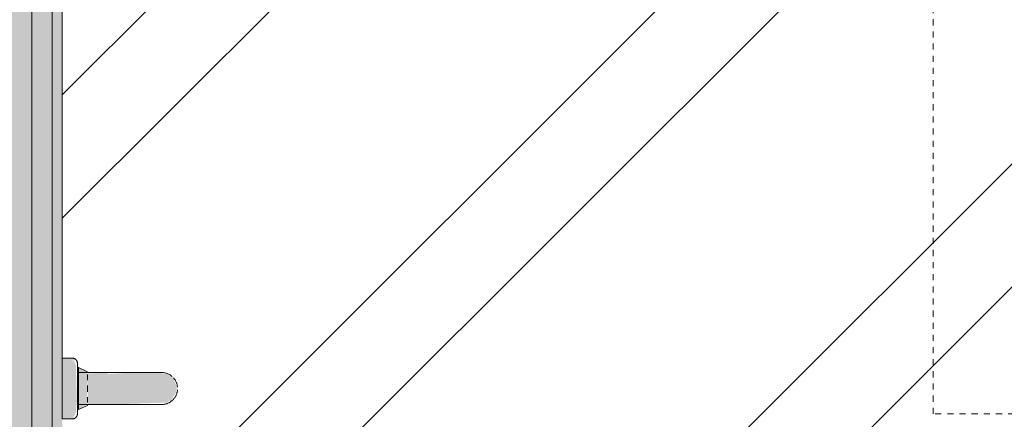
# Model space of a CAD drawing. Header units: millimetres. Extents: x -62758 to 78208, y -26429 to 33271.
# Tile 83 of 256: x -16642 to -15669, y -20943 to -20548. Entities that reach past the tile are written whole.
import ezdxf

# ---------------------------------------------------------------- set-up
doc = ezdxf.new("R2010")
doc.units = ezdxf.units.MM
doc.linetypes.add('Traço', pattern=[11.999999, 6, -6])
doc.linetypes.add('Traço_2_', pattern=[6, 3, -3])
for name, color, linetype, lineweight in [('A-DETL-GENF-HDLN', 1, 'Traço_2_', 9), ('A-FLOR', 192, 'Continuous', 18), ('A-WALL', 113, 'Continuous', 18), ('A-WALL-PATT', 111, 'Continuous', 25), ('I-WALL', 2, 'Continuous', 18), ('P-SANR-FIXT', 6, 'Continuous', 9), ('Q-CASE', 31, 'Continuous', 9)]:
    doc.layers.add(name, color=color, linetype=linetype, lineweight=lineweight)

# ---------------------------------------------------------------- blocks, each defined once
blk = doc.blocks.new('Blks_Banh_Lavatório de Parede com Barras e Espelho - Único-3072306-PLANTA DE IMPERMEABILIZAÇÃO - TÉRREO')
at = {"layer": 'P-SANR-FIXT', "lineweight": 5}
for color, points in [(31, [(320, 207.07), (320, 200), (380, 200), (380, 210), (320, 210)]), (39, [(343.56, 195), (344.11, 194), (344.11, 195)]), (39, [(329.15, 194), (334.54, 185.07), (335.79, 185.61), (366.96, 185.66), (370.85, 194), (331.14, 194)]), (31, [(334.15, 183.28), (334.69, 165), (350, 165), (350, 185), (334.15, 185)]), (31, [(350, 175.13), (350, 165), (365.85, 165), (364.82, 185.68), (350, 185), (350, 182.73)]), (31, [(334.15, 165), (336.1, 106.39), (337.89, 104.31), (337.92, 102.37), (347.21, 97.13), (350, 97.13), (350, 165), (334.21, 165)]), (31, [(350, 150.72), (350, 96.12), (361.21, 100.76), (362.71, 104.31), (364.47, 106.41), (364.47, 109.75), (365.57, 112.64), (365.83, 137.8), (364.47, 165), (350, 165), (350, 154.78)])]:
    blk.add_hatch(color=color, dxfattribs=at).paths.add_polyline_path(points)
h = blk.add_hatch(color=31, dxfattribs=at)
h.paths.add_polyline_path([(320, 200), (322.32, 198.09), (322.42, 200)])
h.paths.add_polyline_path([(322.42, 198.09), (325.96, 196.68), (326.41, 196.17), (330.51, 196.37), (336.53, 195.53), (369.74, 196.45), (372.24, 196.39), (374.27, 196.95), (376.37, 197.98), (377.58, 198.09), (376.37, 200), (322.86, 200)])
h.paths.add_polyline_path([(377.14, 200), (378.47, 197.3), (380, 200), (377.58, 200)])
at = {"layer": 'P-SANR-FIXT', "color": 133, "lineweight": 5}
for p, q in [((320, 210), (320, 200)), ((380, 210), (320, 210)), ((380, 200), (380, 210)), ((329.15, 195), (329.15, 194)), ((333.13, 195), (329.15, 195)), ((329.15, 195), (370.85, 195)), ((329.15, 195), (329.15, 194)), ((333.13, 195), (329.15, 195)), ((329.15, 195), (333.13, 195)), ((334.15, 195), (334.15, 165)), ((334.15, 195), (343.51, 195)), ((356.49, 195), (365.85, 195)), ((365.85, 165), (365.85, 195)), ((370.85, 195), (366.87, 195)), ((370.85, 195), (366.87, 195)), ((366.87, 195), (370.85, 195)), ((370.85, 194), (370.85, 195)), ((370.85, 194), (370.85, 195)), ((329.15, 194), (333.35, 185)), ((329.15, 194), (366.87, 194)), ((333.35, 185), (333.67, 185)), ((336.23, 185), (341.6, 185)), ((346.87, 185), (353.13, 185)), ((358.4, 185), (363.77, 185)), ((366.65, 185), (370.85, 194)), ((367.04, 194), (370.85, 194))]:
    blk.add_line(p, q, dxfattribs=at)
at = {"layer": 'P-SANR-FIXT', "color": 133, "lineweight": 5, "flags": 128}
for points in [[(325, 195), (324.8, 195), (324.6, 195.02), (324.4, 195.04), (324.2, 195.06), (324.01, 195.1), (323.81, 195.14), (323.62, 195.19), (323.43, 195.25), (323.24, 195.32), (323.05, 195.39), (322.87, 195.48), (322.69, 195.57), (322.52, 195.66), (322.34, 195.76), (322.18, 195.87), (322.01, 195.99), (321.86, 196.11), (321.7, 196.24), (321.56, 196.38), (321.41, 196.52), (321.28, 196.66), (321.15, 196.81), (321.02, 196.97), (320.9, 197.13), (320.79, 197.3), (320.69, 197.47), (320.59, 197.64), (320.5, 197.82), (320.42, 198), (320.34, 198.19), (320.27, 198.38), (320.21, 198.57), (320.16, 198.76), (320.11, 198.95), (320.07, 199.15), (320.04, 199.35), (320.02, 199.55), (320.01, 199.75), (320, 199.95), (320, 200)], [(325, 195), (324.8, 195), (324.6, 195.02), (324.4, 195.04), (324.2, 195.06), (324.01, 195.1), (323.81, 195.14), (323.62, 195.19), (323.43, 195.25), (323.24, 195.32), (323.05, 195.39), (322.87, 195.48), (322.69, 195.57), (322.52, 195.66), (322.34, 195.76), (322.18, 195.87), (322.01, 195.99), (321.86, 196.11), (321.7, 196.24), (321.56, 196.38), (321.41, 196.52), (321.28, 196.66), (321.15, 196.81), (321.02, 196.97), (320.9, 197.13), (320.79, 197.3), (320.69, 197.47), (320.59, 197.64), (320.5, 197.82), (320.42, 198), (320.34, 198.19), (320.27, 198.38), (320.21, 198.57), (320.16, 198.76), (320.11, 198.95), (320.07, 199.15)], [(333.72, 195), (332.97, 195), (332.26, 195), (331.57, 195), (330.9, 195), (330.27, 195), (329.68, 195), (329.11, 195), (328.58, 195), (328.08, 195), (327.62, 195), (327.19, 195), (326.8, 195), (326.44, 195), (326.13, 195), (325.85, 195), (325.61, 195), (325.41, 195), (325.25, 195), (325.13, 195), (325.05, 195), (325.01, 195), (325, 195)], [(325, 195), (325.02, 195), (325.08, 195), (325.18, 195), (325.32, 195), (325.5, 195), (325.72, 195), (325.97, 195), (326.27, 195), (326.6, 195), (326.97, 195), (327.38, 195), (327.83, 195), (328.3, 195), (328.82, 195), (329.37, 195), (329.95, 195), (330.56, 195), (331.2, 195), (331.88, 195), (332.58, 195), (333.31, 195), (334.07, 195), (334.85, 195), (335.66, 195), (336.49, 195), (337.34, 195), (338.22, 195), (339.11, 195), (340.02, 195), (340.94, 195), (341.88, 195), (342.83, 195), (343.8, 195), (344.77, 195), (345.75, 195), (346.74, 195), (347.73, 195), (348.73, 195), (349.73, 195), (350.73, 195), (351.73, 195), (352.72, 195), (353.72, 195), (354.7, 195), (355.68, 195), (356.65, 195), (357.61, 195), (358.55, 195), (359.49, 195), (360.4, 195), (361.3, 195), (362.19, 195), (363.05, 195), (363.89, 195), (364.71, 195), (365.51, 195), (366.28, 195), (367.03, 195), (367.74, 195), (368.43, 195), (369.1, 195), (369.73, 195), (370.32, 195), (370.89, 195), (371.42, 195), (371.92, 195), (372.38, 195), (372.81, 195), (373.2, 195), (373.56, 195), (373.87, 195), (374.15, 195), (374.39, 195), (374.59, 195), (374.75, 195), (374.87, 195), (374.95, 195), (374.99, 195), (375, 195)], [(333.72, 195), (332.97, 195), (332.26, 195), (331.57, 195), (330.9, 195), (330.27, 195), (329.68, 195), (329.11, 195), (328.58, 195), (328.08, 195), (327.62, 195), (327.19, 195), (326.8, 195), (326.44, 195), (326.13, 195), (325.85, 195), (325.61, 195), (325.41, 195), (325.25, 195), (325.13, 195), (325.05, 195), (325.01, 195), (325, 195)], [(325, 195), (325.02, 195), (325.08, 195), (325.18, 195), (325.32, 195), (325.5, 195), (325.72, 195), (325.97, 195), (326.27, 195), (326.6, 195), (326.97, 195), (327.38, 195), (327.83, 195), (328.3, 195), (328.82, 195), (329.37, 195), (329.95, 195), (330.56, 195), (331.2, 195), (331.88, 195), (332.58, 195), (333.31, 195), (334.07, 195)], [(375, 195), (374.98, 195), (374.92, 195), (374.82, 195), (374.68, 195), (374.5, 195), (374.28, 195), (374.03, 195), (373.73, 195), (373.4, 195), (373.03, 195), (372.62, 195), (372.17, 195), (371.7, 195), (371.18, 195), (370.63, 195), (370.05, 195), (369.44, 195), (368.8, 195), (368.12, 195), (367.42, 195), (366.69, 195), (365.93, 195)], [(375, 195), (374.98, 195), (374.92, 195), (374.82, 195), (374.68, 195), (374.5, 195), (374.28, 195), (374.03, 195), (373.73, 195), (373.4, 195), (373.03, 195), (372.62, 195), (372.17, 195), (371.7, 195), (371.18, 195), (370.63, 195), (370.05, 195), (369.44, 195), (368.8, 195), (368.12, 195), (367.42, 195), (366.69, 195), (365.93, 195)], [(366.28, 195), (367.03, 195), (367.74, 195), (368.43, 195), (369.1, 195), (369.73, 195), (370.32, 195), (370.89, 195), (371.42, 195), (371.92, 195), (372.38, 195), (372.81, 195), (373.2, 195), (373.56, 195), (373.87, 195), (374.15, 195), (374.39, 195), (374.59, 195), (374.75, 195), (374.87, 195), (374.95, 195), (374.99, 195), (375, 195)], [(380, 200), (380, 199.8), (379.98, 199.6), (379.96, 199.4), (379.94, 199.2), (379.9, 199.01), (379.86, 198.81), (379.81, 198.62), (379.75, 198.43), (379.68, 198.24), (379.61, 198.05), (379.52, 197.87), (379.43, 197.69), (379.34, 197.52), (379.24, 197.34), (379.13, 197.18), (379.01, 197.01), (378.89, 196.86), (378.76, 196.7), (378.62, 196.56), (378.48, 196.41), (378.34, 196.28), (378.19, 196.15), (378.03, 196.02), (377.87, 195.9), (377.7, 195.79), (377.53, 195.69), (377.36, 195.59), (377.18, 195.5), (377, 195.42), (376.81, 195.34), (376.62, 195.27), (376.43, 195.21), (376.24, 195.16), (376.05, 195.11), (375.85, 195.07), (375.65, 195.04), (375.45, 195.02), (375.25, 195.01), (375.05, 195), (375, 195)], [(379.94, 199.2), (379.9, 199.01), (379.86, 198.81), (379.81, 198.62), (379.75, 198.43), (379.68, 198.24), (379.61, 198.05), (379.52, 197.87), (379.43, 197.69), (379.34, 197.52), (379.24, 197.34), (379.13, 197.18), (379.01, 197.01), (378.89, 196.86), (378.76, 196.7), (378.62, 196.56), (378.48, 196.41), (378.34, 196.28), (378.19, 196.15), (378.03, 196.02), (377.87, 195.9), (377.7, 195.79), (377.53, 195.69), (377.36, 195.59), (377.18, 195.5), (377, 195.42), (376.81, 195.34), (376.62, 195.27), (376.43, 195.21), (376.24, 195.16), (376.05, 195.11), (375.85, 195.07), (375.65, 195.04), (375.45, 195.02), (375.25, 195.01), (375.05, 195), (375, 195)], [(334.15, 165), (334.15, 162.88), (334.15, 160.76), (334.15, 158.65), (334.15, 156.55), (334.15, 154.46), (334.15, 152.39), (334.15, 150.34), (334.15, 148.32), (334.15, 146.32), (334.15, 144.35), (334.15, 142.41), (334.15, 140.51), (334.15, 138.65), (334.15, 136.83), (334.15, 135.06), (334.15, 133.33), (334.15, 131.65), (334.15, 130.03), (334.15, 128.46), (334.15, 126.96), (334.15, 125.51), (334.15, 124.13), (334.15, 122.81), (334.15, 121.56), (334.15, 120.37), (334.15, 119.26), (334.15, 118.23), (334.15, 117.26), (334.15, 116.38), (334.15, 115.57), (334.15, 114.84), (334.15, 114.19), (334.15, 113.63), (334.15, 113.14), (334.15, 112.74), (334.15, 112.42), (334.15, 112.19), (334.15, 112.04), (334.15, 111.97), (334.15, 111.97)], [(334.15, 111.97), (334.15, 112.01), (334.15, 112.14), (334.15, 112.35), (334.15, 112.64), (334.15, 113.02), (334.15, 113.49), (334.15, 114.03), (334.15, 114.66), (334.15, 115.37), (334.15, 116.15), (334.15, 117.02), (334.15, 117.96), (334.15, 118.98), (334.15, 120.07), (334.15, 121.23), (334.15, 122.46), (334.15, 123.76), (334.15, 125.13), (334.15, 126.56), (334.15, 128.05), (334.15, 129.6), (334.15, 131.21), (334.15, 132.87), (334.15, 134.58), (334.15, 136.35), (334.15, 138.15), (334.15, 140), (334.15, 141.89), (334.15, 143.82), (334.15, 145.78), (334.15, 147.78), (334.15, 149.79), (334.15, 151.84), (334.15, 153.9), (334.15, 155.99), (334.15, 158.08), (334.15, 160.19), (334.15, 162.31), (334.15, 164.43)], [(365.85, 111.97), (365.85, 112.01), (365.85, 112.14), (365.85, 112.35), (365.85, 112.64), (365.85, 113.02), (365.85, 113.49), (365.85, 114.03), (365.85, 114.66), (365.85, 115.37), (365.85, 116.15), (365.85, 117.02), (365.85, 117.96), (365.85, 118.98), (365.85, 120.07), (365.85, 121.23), (365.85, 122.46), (365.85, 123.76), (365.85, 125.13), (365.85, 126.56), (365.85, 128.05), (365.85, 129.6), (365.85, 131.21), (365.85, 132.87), (365.85, 134.58), (365.85, 136.35), (365.85, 138.15), (365.85, 140), (365.85, 141.89), (365.85, 143.82), (365.85, 145.78), (365.85, 147.78), (365.85, 149.79), (365.85, 151.84), (365.85, 153.9), (365.85, 155.99), (365.85, 158.08), (365.85, 160.19), (365.85, 162.31), (365.85, 164.43), (365.85, 165)], [(365.85, 165), (365.85, 162.88), (365.85, 160.76), (365.85, 158.65), (365.85, 156.55), (365.85, 154.46), (365.85, 152.39), (365.85, 150.34), (365.85, 148.32), (365.85, 146.32), (365.85, 144.35), (365.85, 143.2)], [(365.85, 142.41), (365.85, 140.51), (365.85, 138.65), (365.85, 136.83), (365.85, 135.06), (365.85, 133.33), (365.85, 131.65), (365.85, 130.03), (365.85, 128.46), (365.85, 126.96), (365.85, 125.51), (365.85, 124.13), (365.85, 122.81), (365.85, 121.56), (365.85, 120.37), (365.85, 119.26), (365.85, 118.23), (365.85, 117.26), (365.85, 116.38), (365.85, 115.57), (365.85, 114.84), (365.85, 114.19), (365.85, 113.63), (365.85, 113.14), (365.85, 112.74), (365.85, 112.42), (365.85, 112.19), (365.85, 112.04), (365.85, 111.97), (365.85, 111.97)], [(348.73, 96.17), (348.1, 96.23), (347.47, 96.32), (346.85, 96.43), (346.23, 96.57), (345.62, 96.73), (345.01, 96.92), (344.42, 97.13), (343.83, 97.37), (343.25, 97.63), (342.68, 97.91), (342.12, 98.21), (341.58, 98.54), (341.05, 98.89), (340.53, 99.25), (340.03, 99.64), (339.55, 100.05), (339.08, 100.48), (338.63, 100.92), (338.2, 101.39), (337.78, 101.87), (337.39, 102.36), (337.02, 102.88), (336.66, 103.4), (336.33, 103.94), (336.02, 104.5), (335.73, 105.06), (335.47, 105.64), (335.23, 106.22), (335.01, 106.82), (334.82, 107.42), (334.65, 108.03), (334.5, 108.65), (334.38, 109.27), (334.29, 109.9), (334.22, 110.53), (334.17, 111.16), (334.15, 111.8), (334.15, 111.97)], [(365.85, 111.97), (365.84, 111.33), (365.8, 110.7), (365.74, 110.07), (365.65, 109.44), (365.53, 108.82), (365.4, 108.2), (365.23, 107.59), (365.05, 106.98), (364.83, 106.38), (364.6, 105.79), (364.34, 105.22), (364.06, 104.65), (363.75, 104.09), (363.43, 103.55), (363.08, 103.02), (362.71, 102.5), (362.32, 102), (361.92, 101.52)], [(360.58, 100.16), (360.1, 99.75), (359.6, 99.36), (359.09, 98.98), (358.56, 98.63), (358.02, 98.3), (357.47, 97.99), (356.91, 97.7), (356.33, 97.44), (355.74, 97.19), (355.15, 96.98), (354.54, 96.78), (353.93, 96.61), (353.32, 96.47), (352.69, 96.35), (352.07, 96.25), (351.44, 96.18)]]:
    blk.add_lwpolyline(points, dxfattribs=at)
blk = doc.blocks.new('FDE_BR05_TrocadorAcessível - BR05_TrocadorAcessível-5520238-PLANTA DE IMPERMEABILIZAÇÃO - TÉRREO')
at = {"layer": 'A-DETL-GENF-HDLN', "color": 133, "linetype": 'Traço', "lineweight": 5}
for p, q in [((-320, 975), (-320, 1775)), ((-320, 1775), (880, 1775))]:
    blk.add_line(p, q, dxfattribs=at)
blk = doc.blocks.new('BE-PMSa-MOD-ARQ-ESCOLA-EX-000-R_0056_rvt-1-PLANTA DE IMPERMEABILIZAÇÃO - TÉRREO')
at = {"layer": 'A-WALL-PATT', "lineweight": 5}
blk.add_hatch(color=251, dxfattribs=at).paths.add_polyline_path([(-16642.05, -23192.92), (-16636.56, -23192.92), (-16636.56, -23045.11), (-16629.55, -23045.11), (-16629.55, -19567.92), (-16719.55, -19567.92), (-16719.33, -23192.92), (-16707.05, -23192.92)])
at = {"layer": 'I-WALL', "lineweight": 5}
blk.add_hatch(color=9, dxfattribs=at).paths.add_polyline_path([(-16609.55, -23030.11), (-16609.58, -19582.92), (-16629.55, -19582.92), (-16628.4, -23030.11), (-16612.89, -23030.11)])
at = {"layer": 'I-WALL'}
blk.add_hatch(color=10, dxfattribs=at).paths.add_polyline_path([(-16599.55, -23030.11), (-16599.55, -19592.92), (-16609.55, -19592.92), (-16609.55, -23030.11), (-16604.55, -23030.11)])
at = {"layer": 'A-WALL', "color": 130, "lineweight": 5}
for p, q in [((-16629.55, -19592.92), (-16629.55, -23030.11)), ((-16609.55, -19592.92), (-16609.55, -23030.11))]:
    blk.add_line(p, q, dxfattribs=at)
at = {"layer": 'I-WALL', "color": 90, "lineweight": 9}
blk.add_line((-16599.55, -20882.92), (-16599.55, -19592.92), dxfattribs=at)
at = {"layer": 'P-SANR-FIXT', "color": 170, "lineweight": 5, "rotation": 89.9999999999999}
blk.add_blockref('Blks_Banh_Lavatório de Parede com Barras e Espelho - Único-3072306-PLANTA DE IMPERMEABILIZAÇÃO - TÉRREO', (-16389.55, -21262.92), dxfattribs=at)
at = {"layer": 'Q-CASE', "color": 170, "lineweight": 5, "rotation": 89.99999999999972}
blk.add_blockref('FDE_BR05_TrocadorAcessível - BR05_TrocadorAcessível-5520238-PLANTA DE IMPERMEABILIZAÇÃO - TÉRREO', (-13964.55, -20617.92), dxfattribs=at)

msp = doc.modelspace()

# ---------------------------------------------------------------- hatches: boundary and pattern name
at = {"layer": 'A-FLOR'}
h = msp.add_hatch(dxfattribs=at)
h.set_pattern_fill('FP_1', color=1, style=0, pattern_type=2)
h.set_pattern_definition([(45, (0, 0), (-251.447, 251.447), []), (45, (0, 381), (-251.447, 251.447), [])])
h.paths.add_polyline_path([(-15915.98, -23167.92), (-15542.56, -23167.92), (-15541.86, -23159.92), (-15536.87, -23152.63), (-15534.7, -23151.88), (-15521.52, -23149.1), (-15519.46, -23147.42), (-15519.46, -23136.72), (-15521.52, -23127.78), (-15526.04, -23118.91), (-15532.56, -23111.4), (-15542.66, -23104.95), (-15550, -23102.13), (-15559.88, -23100.92), (-15915.98, -23100.92), (-15916.85, -23144.94), (-15918.91, -23149.35), (-15920.98, -23150.94), (-15925.98, -23152.28), (-16274.42, -23151.43), (-16278.95, -23149.34), (-16280.53, -23147.27), (-16281.87, -23142.27), (-16281.87, -23117.79), (-16284.59, -23121.33), (-16289.17, -23134.98), (-16289.66, -23147.42), (-16287.46, -23149.22), (-16270.33, -23153.9), (-16267.26, -23159.92), (-16266.56, -23167.92), (-15924.94, -23167.92)])
h.paths.add_polyline_path([(-16364.56, -23167.92), (-16346.56, -23167.92), (-16345.86, -23159.92), (-16340.87, -23152.63), (-16338.7, -23151.88), (-16325.66, -23149.22), (-16322.84, -23147.42), (-16322.13, -23130.09), (-16315.01, -23109.14), (-16308.92, -23098.3), (-16297.14, -23085.57), (-16281.87, -23075.64), (-16281.19, -23017.07), (-16274.35, -23007.41), (-16270.87, -23004.85), (-16268.64, -23003.58), (-16267.02, -23002.93), (-16262.69, -23002.58), (-16260.92, -23002.24), (-16251.99, -23002.24), (-16271.82, -22949.13), (-16283.73, -22904.4), (-16292.27, -22855.59), (-16296.22, -22809.35), (-16295.97, -22758.84), (-16291.97, -22713.89), (-16282.84, -22664.13), (-16272.37, -22624.68), (-16256.71, -22589.14), (-16245.37, -22571.61), (-16234.23, -22557.9), (-16223.23, -22546.58), (-16205.74, -22532.28), (-16184.86, -22519.16), (-16166.14, -22510.25), (-16139.25, -22502.22), (-16117.65, -22498.68), (-16098.08, -22497.63), (-16076.68, -22498.98), (-16048, -22505.29), (-16026.9, -22513.03), (-16005.68, -22523.99), (-15988.08, -22535.89), (-15968.14, -22554.27), (-15952.87, -22572.77), (-15942.39, -22589.14), (-15936.8, -22599.85), (-15925.27, -22629.53), (-15913.93, -22673.97), (-15905.76, -22725.89), (-15903, -22759.78), (-15902.87, -22809.12), (-15907.07, -22856.99), (-15915.76, -22905.73), (-15927.41, -22949.44), (-15946.04, -22999.65), (-15946.04, -23002.24), (-15931.52, -23002.75), (-15929.67, -23004.23), (-15925.7, -23005.22), (-15920.34, -23009.77), (-15920.97, -23010.17), (-15918.74, -23012.76), (-15917.32, -23015.39), (-15915.98, -23022.23), (-15915.98, -23067.92), (-15559.88, -23067.92), (-15540.71, -23070.67), (-15526.39, -23075.95), (-15511.97, -23085.57), (-15498.72, -23100.92), (-15491.71, -23113.41), (-15486.98, -23130.09), (-15486.28, -23147.42), (-15483.46, -23149.22), (-15466.33, -23153.9), (-15463.26, -23159.92), (-15462.56, -23167.92), (-14039.55, -23167.92), (-14039.55, -23065.92), (-14096.62, -23065.92), (-14096.62, -23062.92), (-14099.55, -23062.92), (-14099.55, -23053.82), (-14413, -23053.27), (-14441.98, -23047.96), (-14455.04, -23041.52), (-14471.51, -23030.71), (-14488.61, -23011.57), (-14500.77, -22987.51), (-14503.33, -22973.44), (-14505.45, -22957.92), (-14504.47, -22361.71), (-14499.59, -22335.48), (-14493.15, -22322.43), (-14482.34, -22305.96), (-14463.2, -22288.85), (-14438.01, -22276.42), (-14424.22, -22274.05), (-14409.55, -22272.02), (-14099.55, -22271.59), (-14099.55, -22262.92), (-14096.62, -22262.92), (-14096.62, -22259.92), (-14039.55, -22259.92), (-14039.55, -21542.92), (-15076.19, -21542.92), (-15076.19, -21392.92), (-14961.53, -21392.92), (-14961.53, -21372.92), (-14947.05, -21372.92), (-14947.05, -21295.38), (-14932.05, -21295.97), (-14932.05, -21372.92), (-14917.55, -21372.92), (-14917.55, -21392.92), (-14839.55, -21392.92), (-14839.55, -19702.92), (-15114.55, -19702.32), (-15129.31, -19699.47), (-15133.19, -19697.55), (-15133.48, -19697.15), (-15138.13, -19695.19), (-15149.09, -19684.26), (-15154.74, -19672.85), (-15155.65, -19667.16), (-15157.05, -19653.49), (-15157.23, -19602.92), (-15164.55, -19602.92), (-15164.55, -19592.92), (-15594.29, -19592.92), (-15594.29, -19607.92), (-15664.29, -19607.92), (-15664.29, -19592.92), (-16464.29, -19592.92), (-16464.29, -19607.92), (-16534.29, -19607.92), (-16534.29, -19592.92), (-16599.55, -19592.92), (-16599.55, -20882.92), (-16589.55, -20882.92), (-16587.64, -20885.23), (-16587.57, -20886.14), (-16586.23, -20888.88), (-16585.72, -20889.32), (-16585.72, -20894.06), (-16585.08, -20899.34), (-16585.92, -20932.41), (-16586.23, -20933.37), (-16586.5, -20937.19), (-16587.49, -20938.74), (-16587.64, -20940.49), (-16586.2, -20941.02), (-16589.55, -20942.92), (-16599.55, -20943.82), (-16598.68, -20961.51), (-16486.74, -20967.69), (-16392.21, -20979.85), (-16290.82, -21000.89), (-16203.53, -21026.05), (-16196.76, -21029.78), (-16188.38, -21037.27), (-16183.6, -21043.24), (-16177.87, -21057.82), (-16176.63, -21066.07), (-16177.51, -21077.2), (-16201.55, -21160.49), (-16211.4, -21232.26), (-16210.46, -21305.51), (-16198.98, -21376.67), (-16176.77, -21452.44), (-16176.58, -21462.1), (-16180.78, -21476.72), (-16186.73, -21486.54), (-16193.38, -21493.46), (-16202.52, -21499.36), (-16212.42, -21503.4), (-16314.63, -21530.74), (-16405.18, -21548.3), (-16509.75, -21560.24), (-16599.55, -21564.37), (-16599.55, -21582.92), (-16589.55, -21582.92), (-16587.65, -21585.24), (-16587.6, -21585.78), (-16586.23, -21588.88), (-16585.72, -21589.32), (-16585.72, -21594.05), (-16585.08, -21599.45), (-16585.72, -21631.78), (-16586.23, -21633.37), (-16586.5, -21637.19), (-16587.53, -21639.28), (-16587.64, -21640.49), (-16586.35, -21641.1), (-16589.55, -21642.92), (-16599.55, -21642.92), (-16599.55, -22070.92), (-16591.55, -22071.62), (-16584.26, -22076.6), (-16583.52, -22078.78), (-16580.85, -22091.82), (-16579.05, -22094.64), (-16561.73, -22095.34), (-16544.51, -22100.37), (-16529.93, -22108.55), (-16517.21, -22120.33), (-16507.58, -22134.75), (-16501.59, -22151.02), (-16499.55, -22168.24), (-16499.63, -22858.29), (-16501.59, -22874.81), (-16507.58, -22891.08), (-16517.21, -22905.5), (-16532.55, -22918.75), (-16545.05, -22925.77), (-16561.73, -22930.49), (-16579.05, -22931.2), (-16580.85, -22934.02), (-16585.54, -22951.15), (-16591.55, -22954.22), (-16599.55, -22954.92), (-16599.55, -23020.11), (-16364.56, -23020.11), (-16364.56, -23151.88)])
h.paths.add_polyline_path([(-14099.55, -23022.02), (-14099.55, -23012.92), (-14096.62, -23012.92), (-14095.73, -23009.92), (-14039.55, -23009.92), (-14039.55, -22991.45), (-14052.85, -22990.42), (-14052.87, -22988.37), (-14054.03, -22987.66), (-14054.55, -22978.77), (-14055.55, -22978.96), (-14055.55, -22982.75), (-14072.37, -22977.99), (-14080, -22976.19), (-14097.66, -22969.73), (-14109.55, -22963.21), (-14109.55, -23022.02), (-14100.59, -23022.02)])
h.paths.add_polyline_path([(-16250.47, -23002.24), (-16249.71, -23002.24), (-16251.05, -23000.96)])
h.paths.add_polyline_path([(-15948.64, -23002.24), (-15938.88, -22978.18), (-15941.17, -22981.2), (-15949.82, -23002.24)])
h.paths.add_polyline_path([(-14054.55, -22955.57), (-14052.87, -22937.47), (-14052.31, -22937.12), (-14052.31, -22934.34), (-14039.55, -22934.34), (-14039.55, -22689.07), (-14041.55, -22689.07), (-14049.55, -22675.42), (-14101.73, -22675.42), (-14101.73, -22911.48), (-14095.85, -22929.38), (-14081.31, -22942.58), (-14064.55, -22946.27), (-14055.55, -22943.09), (-14054.55, -22955.15)])
h.paths.add_polyline_path([(-15929.47, -22951.51), (-15925.1, -22936.77), (-15915.53, -22899.54), (-15915.76, -22894.83), (-15929.09, -22949.94)])
h.paths.add_polyline_path([(-14324.55, -22938.42), (-14318.05, -22936.68), (-14313.29, -22931.92), (-14311.55, -22925.42), (-14313.29, -22918.92), (-14318.05, -22914.16), (-14324.55, -22912.42), (-14331.05, -22914.16), (-14335.81, -22918.92), (-14337.55, -22925.42), (-14335.81, -22931.92), (-14331.05, -22936.68), (-14327.91, -22937.97)])
h.paths.add_polyline_path([(-14384.55, -22938.42), (-14378.05, -22936.68), (-14373.29, -22931.92), (-14371.55, -22925.42), (-14373.29, -22918.92), (-14378.05, -22914.16), (-14384.55, -22912.42), (-14391.05, -22914.16), (-14395.81, -22918.92), (-14397.55, -22925.42), (-14395.81, -22931.92), (-14391.05, -22936.68), (-14387.91, -22937.97)])
h.paths.add_polyline_path([(-14149.55, -22938.42), (-14143.05, -22936.68), (-14138.29, -22931.92), (-14136.55, -22925.42), (-14138.29, -22918.92), (-14143.05, -22914.16), (-14149.55, -22912.42), (-14156.05, -22914.16), (-14160.99, -22919.36), (-14162.55, -22925.42), (-14160.81, -22931.92), (-14156.05, -22936.68), (-14152.91, -22937.97)])
h.paths.add_polyline_path([(-14264.55, -22938.42), (-14258.05, -22936.68), (-14253.29, -22931.92), (-14251.55, -22925.42), (-14253.29, -22918.92), (-14258.05, -22914.16), (-14264.55, -22912.42), (-14271.05, -22914.16), (-14275.81, -22918.92), (-14277.55, -22925.42), (-14275.81, -22931.92), (-14271.05, -22936.68), (-14267.91, -22937.97)])
h.paths.add_polyline_path([(-14207.05, -22938.42), (-14200.55, -22936.68), (-14195.79, -22931.92), (-14194.05, -22925.42), (-14195.79, -22918.92), (-14200.55, -22914.16), (-14207.05, -22912.42), (-14213.55, -22914.16), (-14218.31, -22918.92), (-14220.05, -22925.42), (-14218.31, -22931.92), (-14213.55, -22936.68), (-14210.41, -22937.97)])
h.paths.add_polyline_path([(-16569.1, -22898.19), (-16559.41, -22895.96), (-16550.54, -22891.44), (-16543.03, -22884.91), (-16536.58, -22874.81), (-16533.76, -22867.47), (-16532.55, -22857.6), (-16532.55, -22677.92), (-16599.55, -22677.92), (-16599.55, -22874.92), (-16591.55, -22875.62), (-16584.26, -22880.6), (-16583.52, -22882.78), (-16580.85, -22895.82), (-16579.05, -22898.02)])
h.paths.add_polyline_path([(-15910.13, -22867.98), (-15906.83, -22842.18), (-15910.02, -22866.73)])
h.paths.add_polyline_path([(-14207.05, -22863.42), (-14200.55, -22861.68), (-14195.79, -22856.92), (-14194.05, -22850.42), (-14195.79, -22843.92), (-14200.55, -22839.16), (-14207.05, -22837.42), (-14213.55, -22839.16), (-14218.31, -22843.92), (-14220.05, -22850.42), (-14218.31, -22856.92), (-14213.55, -22861.68), (-14210.41, -22862.97)])
h.paths.add_polyline_path([(-14264.55, -22863.42), (-14258.05, -22861.68), (-14253.29, -22856.92), (-14251.55, -22850.42), (-14253.29, -22843.92), (-14258.05, -22839.16), (-14264.55, -22837.42), (-14271.05, -22839.16), (-14275.81, -22843.92), (-14277.55, -22850.42), (-14275.81, -22856.92), (-14271.05, -22861.68), (-14267.91, -22862.97)])
h.paths.add_polyline_path([(-14149.55, -22863.42), (-14143.05, -22861.68), (-14138.29, -22856.92), (-14136.55, -22850.42), (-14138.29, -22843.92), (-14143.05, -22839.16), (-14149.55, -22837.42), (-14156.05, -22839.16), (-14160.81, -22843.92), (-14162.55, -22850.42), (-14160.81, -22856.92), (-14156.05, -22861.68), (-14152.91, -22862.97)])
h.paths.add_polyline_path([(-14384.55, -22863.42), (-14378.05, -22861.68), (-14373.29, -22856.92), (-14371.55, -22850.42), (-14373.29, -22843.92), (-14378.05, -22839.16), (-14384.55, -22837.42), (-14391.05, -22839.16), (-14395.81, -22843.92), (-14397.55, -22850.42), (-14395.81, -22856.92), (-14391.05, -22861.68), (-14387.91, -22862.97)])
h.paths.add_polyline_path([(-14324.55, -22863.42), (-14318.05, -22861.68), (-14313.29, -22856.92), (-14311.55, -22850.42), (-14313.29, -22843.92), (-14318.05, -22839.16), (-14324.55, -22837.42), (-14331.05, -22839.16), (-14335.81, -22843.92), (-14337.55, -22850.42), (-14335.81, -22856.92), (-14331.05, -22861.68), (-14327.91, -22862.97)])
h.paths.add_polyline_path([(-14384.55, -22788.42), (-14378.05, -22786.68), (-14373.29, -22781.92), (-14371.55, -22775.42), (-14373.29, -22768.92), (-14378.05, -22764.16), (-14384.55, -22762.42), (-14391.05, -22764.16), (-14395.81, -22768.92), (-14397.55, -22775.42), (-14395.81, -22781.92), (-14391.05, -22786.68), (-14387.91, -22787.97)])
h.paths.add_polyline_path([(-14324.55, -22788.42), (-14318.05, -22786.68), (-14313.29, -22781.92), (-14311.55, -22775.42), (-14313.29, -22768.92), (-14318.05, -22764.16), (-14324.55, -22762.42), (-14331.05, -22764.16), (-14335.81, -22768.92), (-14337.55, -22775.42), (-14335.81, -22781.92), (-14331.05, -22786.68), (-14327.91, -22787.97)])
h.paths.add_polyline_path([(-14149.55, -22788.42), (-14143.05, -22786.68), (-14138.29, -22781.92), (-14136.55, -22775.42), (-14138.29, -22768.92), (-14143.05, -22764.16), (-14149.55, -22762.42), (-14156.05, -22764.16), (-14160.81, -22768.92), (-14162.55, -22775.42), (-14160.81, -22781.92), (-14156.05, -22786.68), (-14152.91, -22787.97)])
h.paths.add_polyline_path([(-14207.05, -22788.42), (-14200.55, -22786.68), (-14195.79, -22781.92), (-14194.05, -22775.42), (-14195.79, -22768.92), (-14200.55, -22764.16), (-14207.05, -22762.42), (-14213.55, -22764.16), (-14218.31, -22768.92), (-14220.05, -22775.42), (-14218.31, -22781.92), (-14213.55, -22786.68), (-14210.41, -22787.97)])
h.paths.add_polyline_path([(-14264.55, -22788.42), (-14258.05, -22786.68), (-14253.29, -22781.92), (-14251.55, -22775.42), (-14253.29, -22768.92), (-14258.05, -22764.16), (-14264.55, -22762.42), (-14271.05, -22764.16), (-14275.81, -22768.92), (-14277.55, -22775.42), (-14275.81, -22781.92), (-14271.05, -22786.68), (-14267.91, -22787.97)])
h.paths.add_polyline_path([(-15904.02, -22783.55), (-15905.05, -22750.53), (-15907, -22739.62), (-15904.02, -22783.55)])
h.paths.add_polyline_path([(-14149.55, -22713.42), (-14143.05, -22711.68), (-14138.29, -22706.92), (-14136.55, -22700.42), (-14138.29, -22693.92), (-14143.05, -22689.16), (-14149.55, -22687.42), (-14156.05, -22689.16), (-14160.81, -22693.92), (-14162.55, -22700.42), (-14160.81, -22706.92), (-14156.05, -22711.68), (-14152.91, -22712.97)])
h.paths.add_polyline_path([(-14384.55, -22713.42), (-14378.05, -22711.68), (-14373.29, -22706.92), (-14371.55, -22700.42), (-14373.29, -22693.92), (-14378.05, -22689.16), (-14384.55, -22687.42), (-14391.05, -22689.16), (-14395.81, -22693.92), (-14397.55, -22700.42), (-14395.81, -22706.92), (-14391.05, -22711.68), (-14387.91, -22712.97)])
h.paths.add_polyline_path([(-14324.55, -22713.42), (-14318.05, -22711.68), (-14313.29, -22706.92), (-14311.55, -22700.42), (-14313.29, -22693.92), (-14318.05, -22689.16), (-14324.55, -22687.42), (-14331.05, -22689.16), (-14335.81, -22693.92), (-14337.55, -22700.42), (-14335.81, -22706.92), (-14331.05, -22711.68), (-14327.91, -22712.97)])
h.paths.add_polyline_path([(-15910.55, -22701.32), (-15918.96, -22658.56), (-15919.92, -22659.49), (-15911.85, -22695.5)])
h.paths.add_polyline_path([(-14074.11, -22650.42), (-14073.93, -22649.48), (-14077.34, -22588.15), (-14078.78, -22566.92), (-14101.73, -22566.92), (-14101.73, -22650.42), (-14074.44, -22650.42)])
h.paths.add_polyline_path([(-14057.16, -22650.42), (-14057.3, -22649.48), (-14057.37, -22649.48)])
h.paths.add_polyline_path([(-14055.61, -22650.42), (-14049.55, -22649.48), (-14048.41, -22646.75), (-14041.55, -22636.76), (-14039.55, -22636.76), (-14039.55, -22555.02), (-14059.15, -22552.71), (-14061.79, -22566.39), (-14056.23, -22650.42)])
h.paths.add_polyline_path([(-14064.43, -22650.42), (-14062.73, -22649.48), (-14064.92, -22631.72), (-14064.77, -22647.29), (-14064.44, -22649.77)])
h.paths.add_polyline_path([(-14384.55, -22638.42), (-14378.05, -22636.68), (-14373.29, -22631.92), (-14371.55, -22625.42), (-14373.29, -22618.92), (-14378.05, -22614.16), (-14384.55, -22612.42), (-14391.05, -22614.16), (-14395.81, -22618.92), (-14397.55, -22625.42), (-14395.81, -22631.92), (-14391.05, -22636.68), (-14387.91, -22637.97)])
h.paths.add_polyline_path([(-14324.55, -22638.42), (-14318.05, -22636.68), (-14313.29, -22631.92), (-14311.55, -22625.42), (-14313.29, -22618.92), (-14318.05, -22614.16), (-14324.55, -22612.42), (-14331.05, -22614.16), (-14335.81, -22618.92), (-14337.55, -22625.42), (-14335.81, -22631.92), (-14331.05, -22636.68), (-14327.91, -22637.97)])
h.paths.add_polyline_path([(-14149.55, -22638.42), (-14143.05, -22636.68), (-14138.29, -22631.92), (-14136.55, -22625.42), (-14138.29, -22618.92), (-14143.05, -22614.16), (-14149.55, -22612.42), (-14156.05, -22614.16), (-14160.81, -22618.92), (-14162.55, -22625.42), (-14160.81, -22631.92), (-14156.05, -22636.68), (-14152.91, -22637.97)])
h.paths.add_polyline_path([(-14071.91, -22585.42), (-14072.35, -22566.92), (-14072.95, -22566.92), (-14072.05, -22582.9)])
h.paths.add_polyline_path([(-14384.55, -22563.42), (-14378.05, -22561.68), (-14373.29, -22556.92), (-14371.55, -22550.42), (-14373.29, -22543.92), (-14378.05, -22539.16), (-14384.55, -22537.42), (-14391.05, -22539.16), (-14395.81, -22543.92), (-14397.55, -22550.42), (-14395.81, -22556.92), (-14391.05, -22561.68), (-14387.91, -22562.97)])
h.paths.add_polyline_path([(-14149.55, -22563.42), (-14143.05, -22561.68), (-14138.29, -22556.92), (-14136.55, -22550.42), (-14138.29, -22543.92), (-14143.05, -22539.16), (-14149.55, -22537.42), (-14156.05, -22539.16), (-14160.81, -22543.92), (-14162.55, -22550.42), (-14160.81, -22556.92), (-14156.05, -22561.68), (-14152.91, -22562.97)])
h.paths.add_polyline_path([(-14324.55, -22563.42), (-14318.05, -22561.68), (-14313.29, -22556.92), (-14311.55, -22550.42), (-14313.29, -22543.92), (-14318.05, -22539.16), (-14324.55, -22537.42), (-14331.05, -22539.16), (-14335.81, -22543.92), (-14337.55, -22550.42), (-14335.81, -22556.92), (-14331.05, -22561.68), (-14327.91, -22562.97)])
h.paths.add_polyline_path([(-14264.55, -22563.42), (-14258.05, -22561.68), (-14253.29, -22556.92), (-14251.55, -22550.42), (-14253.29, -22543.92), (-14258.05, -22539.16), (-14264.55, -22537.42), (-14271.05, -22539.16), (-14275.81, -22543.92), (-14277.55, -22550.42), (-14275.81, -22556.92), (-14271.05, -22561.68), (-14267.91, -22562.97)])
h.paths.add_polyline_path([(-14207.05, -22563.42), (-14200.55, -22561.68), (-14195.79, -22556.92), (-14194.05, -22550.42), (-14195.79, -22543.92), (-14200.55, -22539.16), (-14207.05, -22537.42), (-14213.55, -22539.16), (-14218.31, -22543.92), (-14220.05, -22550.42), (-14218.31, -22556.92), (-14213.55, -22561.68), (-14210.41, -22562.97)])
h.paths.add_polyline_path([(-14059.15, -22521.13), (-14039.55, -22518.82), (-14039.55, -22475.45), (-14052.38, -22475.5), (-14052.87, -22472.37), (-14054.03, -22471.66), (-14054.55, -22462.77), (-14055.55, -22462.96), (-14055.55, -22466.75), (-14066.82, -22462.77), (-14101.73, -22462.77), (-14100.75, -22506.92), (-14065.46, -22507.94), (-14062.87, -22510.94), (-14059.79, -22518.82)])
h.paths.add_polyline_path([(-14324.55, -22488.42), (-14318.05, -22486.68), (-14313.29, -22481.92), (-14311.55, -22475.4), (-14313.29, -22468.92), (-14318.05, -22464.16), (-14324.55, -22462.42), (-14331.05, -22464.16), (-14335.81, -22468.92), (-14337.55, -22475.42), (-14335.81, -22481.92), (-14331.05, -22486.68), (-14327.91, -22487.97)])
h.paths.add_polyline_path([(-14149.55, -22488.42), (-14143.05, -22486.68), (-14138.29, -22481.92), (-14136.55, -22475.4), (-14138.29, -22468.92), (-14143.05, -22464.16), (-14149.55, -22462.42), (-14156.05, -22464.16), (-14160.81, -22468.92), (-14162.55, -22475.42), (-14160.81, -22481.92), (-14156.05, -22486.68), (-14152.91, -22487.97)])
h.paths.add_polyline_path([(-14384.55, -22488.42), (-14378.05, -22486.68), (-14373.29, -22481.92), (-14371.55, -22475.4), (-14373.29, -22468.92), (-14378.05, -22464.16), (-14384.55, -22462.42), (-14391.05, -22464.16), (-14395.81, -22468.92), (-14397.55, -22475.42), (-14395.81, -22481.92), (-14391.05, -22486.68), (-14387.91, -22487.97)])
h.paths.add_polyline_path([(-14264.55, -22488.42), (-14258.05, -22486.68), (-14253.29, -22481.92), (-14251.55, -22475.4), (-14253.29, -22468.92), (-14258.05, -22464.16), (-14264.55, -22462.42), (-14271.05, -22464.16), (-14275.81, -22468.92), (-14277.55, -22475.42), (-14275.81, -22481.92), (-14271.05, -22486.68), (-14267.91, -22487.97)])
h.paths.add_polyline_path([(-14207.05, -22488.42), (-14200.55, -22486.68), (-14195.79, -22481.92), (-14194.05, -22475.4), (-14195.79, -22468.92), (-14200.55, -22464.16), (-14207.05, -22462.42), (-14213.55, -22464.16), (-14218.31, -22468.92), (-14220.05, -22475.42), (-14218.31, -22481.92), (-14213.55, -22486.68), (-14210.41, -22487.97)])
h.paths.add_polyline_path([(-14054.55, -22439.57), (-14052.86, -22421.46), (-14052.31, -22421.12), (-14052.31, -22419.26), (-14049.55, -22418.39), (-14039.55, -22418.39), (-14039.55, -22391.45), (-14052.38, -22391.5), (-14053.35, -22388.07), (-14054.03, -22387.66), (-14054.55, -22378.82), (-14055.55, -22379.68), (-14055.55, -22382.75), (-14066.79, -22378.78), (-14102.1, -22378.81), (-14102.03, -22393.92), (-14101.73, -22431.07), (-14064.55, -22430.27), (-14055.55, -22427.09), (-14054.55, -22439.28)])
h.paths.add_polyline_path([(-14207.05, -22413.42), (-14200.55, -22411.68), (-14195.79, -22406.92), (-14194.05, -22400.42), (-14195.79, -22393.92), (-14200.55, -22389.16), (-14207.05, -22387.42), (-14213.55, -22389.16), (-14218.31, -22393.92), (-14220.05, -22400.42), (-14218.31, -22406.92), (-14213.55, -22411.68), (-14210.41, -22412.97)])
h.paths.add_polyline_path([(-14384.55, -22413.42), (-14378.05, -22411.68), (-14373.29, -22406.92), (-14371.55, -22400.42), (-14373.35, -22393.84), (-14378.05, -22389.16), (-14384.55, -22387.42), (-14391.05, -22389.16), (-14395.81, -22393.92), (-14397.55, -22400.42), (-14395.81, -22406.92), (-14391.05, -22411.68), (-14387.91, -22412.97)])
h.paths.add_polyline_path([(-14324.55, -22413.42), (-14318.05, -22411.68), (-14313.29, -22406.92), (-14311.55, -22400.42), (-14313.29, -22393.92), (-14318.05, -22389.16), (-14324.55, -22387.42), (-14331.05, -22389.16), (-14335.81, -22393.92), (-14337.55, -22400.42), (-14335.81, -22406.92), (-14331.05, -22411.68), (-14327.91, -22412.97)])
h.paths.add_polyline_path([(-14149.55, -22413.42), (-14143.05, -22411.68), (-14138.29, -22406.92), (-14136.55, -22400.42), (-14138.29, -22393.92), (-14143.05, -22389.16), (-14149.55, -22387.42), (-14156.05, -22389.16), (-14160.81, -22393.92), (-14162.55, -22400.42), (-14160.81, -22406.92), (-14156.05, -22411.68), (-14152.91, -22412.97)])
h.paths.add_polyline_path([(-14264.55, -22413.42), (-14258.05, -22411.68), (-14253.29, -22406.92), (-14251.55, -22400.42), (-14253.29, -22393.92), (-14258.05, -22389.16), (-14264.55, -22387.42), (-14271.05, -22389.16), (-14275.81, -22393.92), (-14277.55, -22400.42), (-14275.81, -22406.92), (-14271.05, -22411.68), (-14267.91, -22412.97)])
h.paths.add_polyline_path([(-16583.52, -22407.92), (-16532.55, -22407.92), (-16532.55, -22264.42), (-16579.05, -22264.42), (-16580.85, -22267.02), (-16585.54, -22284.15), (-16591.55, -22287.22), (-16599.55, -22287.92), (-16599.55, -22407.92)])
h.paths.add_polyline_path([(-14054.55, -22355.57), (-14052.86, -22337.46), (-14052.31, -22337.12), (-14052.31, -22335.26), (-14049.55, -22334.39), (-14039.55, -22334.39), (-14039.55, -22315.92), (-14096.62, -22315.92), (-14096.62, -22312.92), (-14099.55, -22312.92), (-14099.55, -22303.82), (-14109.55, -22303.82), (-14109.55, -22347.38), (-14082.96, -22347.3), (-14064.55, -22346.27), (-14055.55, -22343.1), (-14054.55, -22355.28)])
h.paths.add_polyline_path([(-16579.05, -22231.42), (-16532.55, -22231.42), (-16532.55, -22168.24), (-16533.94, -22157.67), (-16538.02, -22147.83), (-16545.05, -22138.96), (-16552.96, -22132.89), (-16562.8, -22128.81), (-16579.05, -22127.81), (-16580.85, -22130.02), (-16585.54, -22147.15), (-16591.55, -22150.22), (-16599.55, -22150.92), (-16599.55, -22207.92), (-16591.55, -22208.62), (-16585.54, -22211.69), (-16583.52, -22215.78), (-16580.85, -22228.82)])
h.paths.add_polyline_path([(-16583.55, -21633.77), (-16583.55, -21592.07), (-16572.83, -21597.07), (-16500.56, -21597.88), (-16495.8, -21599.16), (-16493.86, -21600.81), (-16491.92, -21600.83), (-16486.68, -21610.13), (-16485.67, -21612.92), (-16490.34, -21624.13), (-16493.86, -21625.63), (-16495.96, -21627.39), (-16499.09, -21627.22), (-16500.82, -21628.54), (-16527.74, -21628.74), (-16575.01, -21629.78), (-16579.28, -21631.77)])
h.paths.add_polyline_path([(-16436.52, -21511.85), (-16426.53, -21510.08), (-16440.91, -21511.01), (-16436.96, -21511.76)])
h.paths.add_polyline_path([(-16455.43, -21492.35), (-16455.43, -21491.44), (-16455.5, -21492.29)])
h.paths.add_polyline_path([(-16459.41, -21489.06), (-16462.08, -21486.22), (-16460.86, -21487.85), (-16459.64, -21488.86)])
h.paths.add_polyline_path([(-16219.06, -21456.25), (-16218.34, -21449.28), (-16218.99, -21454.17)])
h.paths.add_polyline_path([(-16224.75, -21465.46), (-16220.02, -21458.38), (-16222.52, -21461.84), (-16224.51, -21465.08)])
h.paths.add_polyline_path([(-16234.3, -21470.6), (-16225.58, -21466.06), (-16232.25, -21469.5), (-16234.02, -21470.45)])
h.paths.add_polyline_path([(-16238.29, -21453.66), (-16237.28, -21451.56), (-16238.02, -21450.47), (-16238.87, -21451.22), (-16238.4, -21453.19)])
h.paths.add_polyline_path([(-16218.73, -21080.42), (-16218.73, -21071.6), (-16218.8, -21078.08), (-16218.75, -21079.83)])
h.paths.add_polyline_path([(-16235.67, -21076.42), (-16237.28, -21074.71), (-16238.39, -21074.62), (-16237.43, -21076.01), (-16235.93, -21076.36)])
h.paths.add_polyline_path([(-16224.75, -21060.37), (-16232.75, -21055.83), (-16226.54, -21059.41), (-16224.98, -21060.25)])
h.paths.add_polyline_path([(-16219.06, -21069.59), (-16223.7, -21061.66), (-16220.28, -21067.6), (-16219.99, -21068.07)])
h.paths.add_polyline_path([(-16463.39, -21040.07), (-16460.86, -21039.18), (-16462.08, -21038.99), (-16462.92, -21039.69)])
h.paths.add_polyline_path([(-16425.25, -21015.81), (-16426.18, -21014.63), (-16440.91, -21014.83), (-16436.52, -21015.08), (-16425.41, -21015.81)])
h.paths.add_polyline_path([(-16583.55, -20933.77), (-16583.55, -20892.07), (-16574.55, -20897.07), (-16500.54, -20897.48), (-16498.24, -20898.62), (-16495.69, -20898.67), (-16487.2, -20907.16), (-16486.68, -20915.71), (-16487.35, -20918.85), (-16493.86, -20925.03), (-16494.34, -20925.29), (-16496.49, -20927.33), (-16508.66, -20928.2), (-16519.84, -20928.76), (-16545.06, -20928.73), (-16575.01, -20929.78), (-16579.28, -20931.77)])
h.paths.add_polyline_path([(-15114.55, -19668.51), (-15114.55, -19667.92), (-14839.55, -19666.82), (-14839.55, -19592.92), (-15114.55, -19592.92), (-15115.4, -19602.92), (-15122.05, -19603.69), (-15121.1, -19664.68), (-15119.03, -19668.04), (-15116.38, -19668.21)])
h.paths.add_polyline_path([(-15114.55, -19667.92), (-15118.23, -19667.91), (-15118.23, -19666.39), (-15114.57, -19667.91)])

# ---------------------------------------------------------------- block references
at = {"lineweight": 5}
msp.add_blockref('BE-PMSa-MOD-ARQ-ESCOLA-EX-000-R_0056_rvt-1-PLANTA DE IMPERMEABILIZAÇÃO - TÉRREO', (0, 0), dxfattribs=at)

doc.saveas('drawing.dxf')
